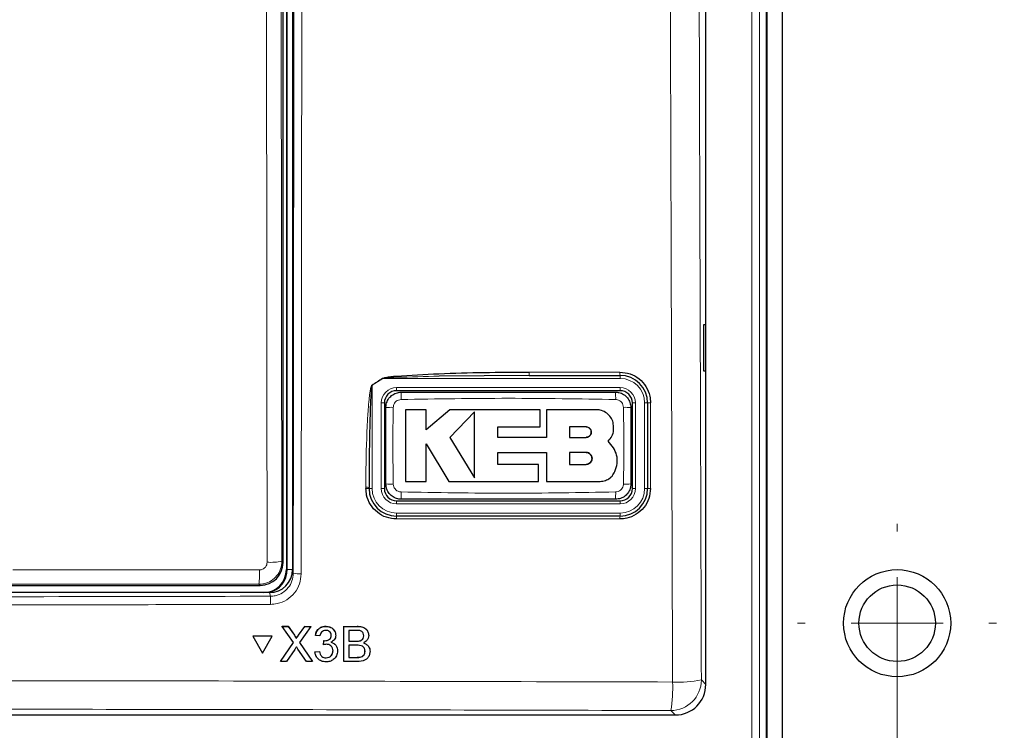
# Model space of a CAD drawing. Header units: millimetres. Extents: x 5 to 418, y 2 to 292.
# Tile 9 of 38: x 144 to 176, y 116 to 139. Entities that reach past the tile are written whole.
import ezdxf

# ---------------------------------------------------------------- set-up
doc = ezdxf.new("R2010")
doc.units = ezdxf.units.MM
doc.layers.add('SLD-0', color=7, linetype='Continuous')
doc.styles.add('SLDTEXTSTYLE0', font='TXT', dxfattribs={"width": 0.605})
doc.dimstyles.new('SLDDIMSTYLE0', dxfattribs={"dimtxt": 3.5, "dimasz": 3.5, "dimexe": 0, "dimexo": 0.0625, "dimgap": 0.875, "dimtad": 1, "dimlfac": 2, "dimrnd": 1e-09, "dimzin": 12, "dimdsep": 46, "dimtxsty": 'SLDTEXTSTYLE0', "dimsah": 1, "dimcen": 0.09, "dimadec": 0, "dimazin": 3, "dimtfac": 1, "dimtofl": 0, "dimtmove": 0, "dimatfit": 3, "dimfxl": 1, "dimfrac": 2, "dimtolj": 1, "dimtzin": 12, "dimarcsym": 0})

# ---------------------------------------------------------------- blocks, each defined once
blk = doc.blocks.new('_D')
at = {"color": 7, "linetype": 'Continuous', "lineweight": 0}
for p, q in [((100.328, 119.002), (100.328, 70.18)), ((172.828, 119.002), (172.828, 70.18)), ((100.328, 71.18), (172.828, 71.18))]:
    blk.add_line(p, q, dxfattribs=at)
at = {"color": 7, "linetype": 'Continuous', "lineweight": 18}
for points in [[(100.328, 71.18), (103.828, 70.72), (103.828, 71.64)], [(172.828, 71.18), (169.328, 71.64), (169.328, 70.72)]]:
    blk.add_solid(points, dxfattribs=at)
at = {"color": 7, "linetype": 'Continuous', "lineweight": 18, "insert": (132.568, 75.692), "char_height": 3.5, "attachment_point": 1, "style": 'SLDTEXTSTYLE0'}
blk.add_mtext('145', dxfattribs=at)
blk = doc.blocks.new('_D_9')
at = {"layer": 'SLD-0', "color": 7}
for p, q in [((168.078, 236.502), (229.578, 236.502)), ((228.578, 91.502), (228.578, 236.502)), ((168.078, 91.502), (229.578, 91.502))]:
    blk.add_line(p, q, dxfattribs=at)
for points in [[(228.578, 236.502), (228.118, 233.002), (229.038, 233.002)], [(228.578, 91.502), (229.038, 95.002), (228.118, 95.002)]]:
    blk.add_solid(points, dxfattribs=at)
at = {"layer": 'SLD-0', "color": 7, "insert": (224.066, 159.991), "char_height": 3.5, "attachment_point": 1, "rotation": 90, "style": 'SLDTEXTSTYLE0'}
blk.add_mtext('290', dxfattribs=at)
blk = doc.blocks.new('SW_CENTERMARKSYMBOL_2')
at = {"color": 0, "linetype": 'Continuous', "lineweight": 18}
for p, q in [((0, 3), (0, 3.25)), ((0, 0), (0, 1.5)), ((-3, 0), (-3.25, 0)), ((0, 0), (-1.5, 0)), ((0, 0), (0, -1.5)), ((0, 0), (1.5, 0)), ((3, 0), (3.25, 0)), ((0, -3), (0, -3.25))]:
    blk.add_line(p, q, dxfattribs=at)

msp = doc.modelspace()

# ---------------------------------------------------------------- linework, layer by layer
at = {"color": 7, "linetype": 'Continuous', "lineweight": 25}
for p, q in [((169.078, 92.5018), (169.078, 235.5018)), ((168.5649, 115.0135), (168.5649, 222.5018)), ((168.578, 115.0018), (168.578, 222.5018)), ((166.578, 117.0004), (166.578, 184.8192)), ((153.078, 177.2519), (153.078, 120.7535)), ((152.7692, 120.9856), (152.7692, 176.968)), ((152.878, 177.2018), (152.878, 120.7518)), ((166.5754, 128.7518), (166.4994, 128.7532)), ((166.4994, 128.7532), (166.4994, 127.2504)), ((166.5754, 127.2517), (166.5754, 128.7518)), ((160.8082, 127.1018), (157.8642, 127.0765)), ((160.8082, 127.1018), (163.778, 127.1018)), ((166.4994, 127.2504), (166.5754, 127.2517)), ((163.778, 126.6018), (156.478, 126.6018)), ((156.078, 126.2018), (156.078, 123.4018)), ((164.178, 123.4018), (164.178, 126.2018)), ((164.678, 126.2018), (164.678, 123.4018)), ((157.4445, 125.9788), (156.7682, 125.9788)), ((157.4445, 125.323), (157.4445, 125.9788)), ((158.2141, 125.9788), (157.4445, 125.323)), ((161.1653, 125.9788), (158.2141, 125.9788)), ((159.0208, 125.9057), (158.2141, 125.0758)), ((161.1653, 125.4234), (161.1653, 125.9788)), ((161.3791, 125.9788), (161.3791, 125.0687)), ((163.0057, 125.9788), (161.3791, 125.9788)), ((159.7864, 125.4234), (161.1653, 125.4234)), ((159.7864, 125.0687), (159.7864, 125.4234)), ((162.6644, 125.419), (162.129, 125.419)), ((162.129, 125.419), (162.129, 125.0758)), ((157.4441, 124.8613), (158.1886, 123.6377)), ((157.4441, 123.6377), (157.4441, 124.8613)), ((158.2141, 125.0758), (159.0208, 123.7501)), ((161.3791, 125.0687), (159.7864, 125.0687)), ((162.129, 125.0758), (162.6644, 125.0758)), ((163.5674, 124.7342), (163.3924, 124.951)), ((159.7868, 124.5845), (161.3791, 124.5845)), ((159.7868, 124.1925), (159.7868, 124.5845)), ((161.3791, 124.5845), (161.3791, 123.6377)), ((162.129, 124.5845), (162.129, 124.1925)), ((162.6644, 124.5845), (162.129, 124.5845)), ((161.1101, 124.1925), (159.7868, 124.1925)), ((161.1101, 123.6377), (161.1101, 124.1925)), ((162.129, 124.1925), (162.6644, 124.1925)), ((156.7682, 123.6377), (157.4441, 123.6377)), ((158.1886, 123.6377), (161.1101, 123.6377)), ((161.3791, 123.6377), (163.1248, 123.6377)), ((155.578, 123.4018), (155.578, 123.4363)), ((156.478, 123.0018), (163.778, 123.0018)), ((163.778, 122.5018), (156.478, 122.5018)), ((152.3291, 120.0018), (120.827, 120.0018)), ((143.3053, 120.2357), (152.0193, 120.2357)), ((152.7441, 118.8992), (152.7423, 118.9026)), ((152.7423, 118.9026), (152.9375, 118.9026)), ((153.1086, 118.3692), (152.7441, 118.8992)), ((152.7441, 118.8992), (152.9393, 118.8992)), ((152.9393, 118.8992), (152.9375, 118.9026)), ((152.9375, 118.9026), (153.1374, 118.612)), ((152.9393, 118.8992), (153.1391, 118.6087)), ((153.2738, 118.6085), (153.4743, 118.8992)), ((153.6723, 118.8992), (153.3053, 118.3674)), ((153.4743, 118.8992), (153.4726, 118.9025)), ((153.4743, 118.8992), (153.6723, 118.8992)), ((153.6723, 118.8992), (153.6706, 118.9025)), ((154.1636, 118.8992), (154.1619, 118.9024)), ((154.4564, 118.7398), (154.4545, 118.7434)), ((154.753, 117.7518), (154.7558, 118.8992)), ((154.7558, 118.8992), (154.754, 118.9025)), ((154.7558, 118.8992), (155.1861, 118.8992)), ((154.9175, 118.7668), (154.9167, 118.4138)), ((155.1365, 118.7668), (154.9175, 118.7668)), ((155.5312, 118.7368), (155.5292, 118.7405)), ((152.4109, 118.5783), (151.7763, 118.5783)), ((151.778, 118.575), (151.7763, 118.5783)), ((151.778, 118.575), (152.0941, 118.0262)), ((152.4127, 118.575), (151.778, 118.575)), ((152.0941, 118.0262), (152.4127, 118.575)), ((152.4127, 118.575), (152.4109, 118.5783)), ((152.6824, 117.7518), (153.1086, 118.3692)), ((153.1863, 118.534), (153.1844, 118.5377)), ((153.3053, 118.3674), (153.7286, 117.7518)), ((153.8268, 118.605), (153.8251, 118.6082)), ((153.9741, 118.5903), (153.8268, 118.605)), ((154.0899, 118.2961), (154.1054, 118.4285)), ((154.1054, 118.4285), (154.1037, 118.4317)), ((154.1266, 118.4269), (154.1249, 118.4301)), ((154.3425, 118.6027), (154.3408, 118.6059)), ((154.9167, 118.4138), (155.1536, 118.4138)), ((155.2918, 118.4273), (155.29, 118.4306)), ((155.4033, 118.5876), (155.4016, 118.5908)), ((153.153, 118.1467), (152.8802, 117.7518)), ((153.5331, 117.7518), (153.2543, 118.1573)), ((153.8108, 118.0607), (153.8091, 118.0639)), ((153.8108, 118.0607), (153.9582, 118.0754)), ((153.9582, 118.0754), (153.9565, 118.0786)), ((154.0899, 118.2961), (154.0882, 118.2993)), ((154.4002, 118.0982), (154.3985, 118.1014)), ((154.513, 118.2478), (154.511, 118.2514)), ((154.9164, 118.2814), (154.9154, 117.8842)), ((155.1696, 118.2814), (154.9164, 118.2814)), ((155.4463, 118.0828), (155.4446, 118.0861)), ((155.5774, 118.2136), (155.5754, 118.2174)), ((152.6824, 117.7518), (152.6806, 117.7551)), ((152.8802, 117.7518), (152.6824, 117.7518)), ((153.7286, 117.7518), (153.5331, 117.7518)), ((153.7286, 117.7518), (153.7268, 117.755)), ((153.8497, 117.9217), (153.8516, 117.9181)), ((154.1732, 117.8695), (154.1715, 117.8727)), ((154.753, 117.7518), (154.7513, 117.755)), ((155.1845, 117.7518), (154.753, 117.7518)), ((154.9154, 117.8842), (155.1873, 117.8842)), ((155.2856, 117.8897), (155.2839, 117.893)), ((107.5767, 116.0018), (165.5794, 116.0018))]:
    msp.add_line(p, q, dxfattribs=at)
at = {"color": 7, "linetype": 'Continuous', "lineweight": 18}
for p, q in [((168.0788, 115.25), (168.0788, 222.5018)), ((168.3284, 222.5018), (168.3284, 115.25)), ((152.8999, 120.7518), (152.8999, 177.2018)), ((152.7059, 142.708), (152.7296, 121.0251)), ((160.8033, 127.2078), (163.7725, 127.2078)), ((163.778, 127.0018), (163.778, 127.1018)), ((155.678, 126.7808), (155.6742, 126.7868)), ((156.0225, 127.0018), (155.678, 126.7808)), ((155.678, 126.7808), (155.678, 123.4018)), ((156.0185, 127.0079), (156.0225, 127.0018)), ((163.778, 127.0018), (156.0225, 127.0018)), ((156.478, 126.7018), (163.778, 126.7018)), ((156.478, 126.7018), (156.478, 126.6018)), ((163.778, 126.7018), (163.778, 126.6018)), ((155.978, 123.4018), (155.978, 126.2018)), ((155.978, 126.2018), (156.078, 126.2018)), ((164.178, 126.2018), (164.278, 126.2018)), ((164.278, 126.2018), (164.278, 123.4018)), ((164.578, 123.4018), (164.578, 126.2018)), ((164.578, 126.2018), (164.678, 126.2018)), ((155.4742, 123.4081), (155.4742, 123.4426)), ((155.678, 123.4018), (155.578, 123.4018)), ((155.978, 123.4018), (156.078, 123.4018)), ((164.178, 123.4018), (164.278, 123.4018)), ((164.578, 123.4018), (164.678, 123.4018)), ((156.478, 123.0018), (156.478, 122.9018)), ((163.778, 122.9018), (156.478, 122.9018)), ((163.778, 123.0018), (163.778, 122.9018)), ((156.478, 122.6018), (163.778, 122.6018)), ((156.478, 122.6018), (156.478, 122.5018)), ((163.778, 122.6018), (163.778, 122.5018)), ((163.7725, 122.4082), (156.474, 122.4082)), ((152.7296, 121.0251), (152.7692, 120.9856)), ((152.8999, 120.7518), (152.878, 120.7518)), ((152.8999, 120.7518), (153.078, 120.7518)), ((153.078, 120.7535), (153.1021, 120.6331)), ((152.0193, 120.2357), (151.9798, 120.2751)), ((152.3528, 119.8827), (152.3291, 120.0018)), ((155.1861, 118.8992), (155.1843, 118.9025)), ((153.1391, 118.6087), (153.1374, 118.612)), ((153.2738, 118.6085), (153.2721, 118.6117)), ((155.1536, 118.4138), (155.1518, 118.417)), ((155.1873, 117.8842), (155.1856, 117.8874)), ((166.4324, 117.1461), (166.578, 117.0004)), ((165.5794, 116.0018), (165.4337, 116.1474))]:
    msp.add_line(p, q, dxfattribs=at)
at = {"color": 7, "linetype": 'Continuous', "lineweight": 18, "flags": 128}
msp.add_lwpolyline([(152.2473, 120.994), (152.2463, 121.9921), (152.2419, 125.9843), (152.2236, 142.6768)], dxfattribs=at)
at = {"color": 7, "linetype": 'Continuous', "lineweight": 25}
for radius in [1.75, 1.25]:
    msp.add_circle((172.828, 119.0018), radius, dxfattribs=at)
at = {"color": 7, "linetype": 'Continuous', "lineweight": 18}
for centre, radius, start, end in [((161.3571, 127.1803), 0.5545, 177.15423, 188.14169), ((164.2667, 127.1803), 0.4949, 176.81302, 189.1309), ((163.778, 126.2018), 0.8, 0, 90), ((156.478, 126.2018), 0.5, 90, 180), ((159.6519, 126.3701), 3.0293, 176.56216, 181.10549), ((160.6056, 126.3701), 3.0279, 358.89403, 3.43939), ((163.778, 126.2018), 0.5, 0, 90), ((164.7497, 125.8267), 0.3818, 86.60847, 100.82355), ((156.3098, 123.1597), 2.8978, 88.84251, 93.59694), ((163.9462, 123.1595), 2.898, 86.40337, 91.15738), ((156.3098, 126.4428), 2.8967, 266.40183, 271.15784), ((163.9462, 126.4424), 2.8964, 268.842, 273.5986), ((155.5007, 123.0211), 0.4223, 79.45271, 93.60081), ((155.5007, 122.9868), 0.4222, 79.44904, 93.60204), ((156.478, 123.4018), 0.8, 180, 270), ((156.478, 123.4018), 0.5, 180, 270), ((159.6472, 123.2334), 3.0246, 178.89291, 183.443), ((160.607, 123.2334), 3.0264, 356.55901, 1.10646), ((163.778, 123.4018), 0.8, 270, 0), ((163.778, 123.4018), 0.5, 270, 0), ((164.7497, 123.0375), 0.3712, 86.51262, 101.13723), ((157.0435, 122.4305), 0.5699, 172.81916, 182.25153), ((164.1911, 122.4305), 0.4192, 170.21, 183.05606), ((152.3594, 123.0085), 2.0176, 266.81619, 280.57211), ((148.5604, 120.6368), 3.4385, 353.962, 1.78482), ((153.2973, 121.6775), 1.0624, 259.41118, 273.41218), ((149.7958, 119.6729), 2.5656, 358.75889, 4.69162), ((165.4305, 117.1493), 1.0018, 270.1836, 359.8164), ((161.0762, 116.8892), 4.4202, 350.34001, 2.46103), ((165.6852, 120.9957), 3.9214, 267.18174, 280.98479)]:
    msp.add_arc(centre, radius, start, end, dxfattribs=at)
at = {"color": 7, "linetype": 'Continuous', "lineweight": 25}
for centre, radius, start, end in [((163.778, 126.2018), 0.9, 0, 90), ((156.478, 126.2018), 0.4, 90, 180), ((163.778, 126.2018), 0.4, 0, 90), ((156.478, 123.4018), 0.9, 180, 270), ((156.478, 123.4018), 0.4, 180, 270), ((163.778, 123.4018), 0.9, 270, 0), ((163.778, 123.4018), 0.4, 270, 0), ((152.128, 120.7518), 0.75, 270, 0), ((152.128, 120.7518), 0.7719, 283.67927, 0)]:
    msp.add_arc(centre, radius, start, end, dxfattribs=at)
for centre, major_axis, ratio, start_param, end_param in [((152.0192, 120.9856), (0.5303, 0.5303), 0.9998985, 3.9271431, 5.4976349), ((152.3279, 120.7547), (0.1473, -0.7384), 0.9960441, 6.0870179, 7.6562931), ((165.5767, 117.0032), (0.709, -0.709), 0.9972647, 5.4991567, 7.0672139)]:
    msp.add_ellipse(centre, major_axis=major_axis, ratio=ratio, start_param=start_param, end_param=end_param, dxfattribs=at)
at = {"color": 7, "linetype": 'Continuous', "lineweight": 18}
msp.add_ellipse((136.578, 112.5813), major_axis=(441.0491, 0), ratio=0.0174551, start_param=1.5358685, end_param=1.5544927, dxfattribs=at)
for points, knots in [([(165.4923, 117.079), (165.49, 117.7441), (165.4783, 121.07), (165.4316, 135.0423), (165.3772, 154.9988), (165.3488, 172.3049), (165.3378, 178.9489)], [0, 0, 0, 0, 0.0322876, 0.1614382, 0.6780666, 1, 1, 1, 1]), ([(166.2784, 178.9763), (166.296, 168.6659), (166.3311, 148.0412), (166.3986, 127.4458), (166.4324, 117.1461)], [0, 0, 0, 0, 0.4998997, 1, 1, 1, 1]), ([(153.1021, 120.6331), (153.112, 130.0737), (153.1319, 148.9579), (153.1428, 167.8663), (153.1482, 177.3221)], [0, 0, 0, 0, 0.4999168, 1, 1, 1, 1]), ([(153.4067, 177.315), (153.4066, 177.1484), (153.4062, 176.3154), (153.4044, 172.8169), (153.3964, 158.8238), (153.3824, 140.7524), (153.3657, 125.3613), (153.3605, 120.6169)], [0, 0, 0, 0, 0.0088087, 0.0440433, 0.1849823, 0.7487663, 1, 1, 1, 1]), ([(157.8642, 127.0765), (157.3998, 127.0639), (156.8195, 127.0481), (156.2037, 127.0302), (156.0558, 127.007), (156.0225, 127.0018)], [0, 0, 0, 0, 0.7565323, 0.9451316, 1, 1, 1, 1]), ([(155.4742, 123.4426), (155.4746, 123.5757), (155.4763, 124.2411), (155.4956, 125.0891), (155.5417, 125.9138), (155.5714, 126.2733), (155.5967, 126.4902), (155.617, 126.6203), (155.6364, 126.7063), (155.6508, 126.7576), (155.6684, 126.7826), (155.6731, 126.786), (155.6742, 126.7868)], [0, 0, 0, 0, 0.11879583, 0.59404956, 0.75694848, 0.85605291, 0.91592619, 0.95186548, 0.97330434, 0.99483899, 0.99877294, 1, 1, 1, 1]), ([(155.6742, 126.7868), (155.7304, 126.8227), (155.8454, 126.8959), (155.96, 126.97), (156.0185, 127.0079)], [0, 0, 0, 0, 0.4887733, 1, 1, 1, 1]), ([(156.6231, 126.3117), (156.5949, 126.3084), (156.5382, 126.3018), (156.4627, 126.2575), (156.4052, 126.1933), (156.3738, 126.1224), (156.3699, 126.0755), (156.3684, 126.0569)], [0, 0, 0, 0, 0.2133959, 0.4285917, 0.6443188, 0.859268, 1, 1, 1, 1]), ([(163.6329, 126.3117), (162.4649, 126.3319), (160.1283, 126.3722), (157.7917, 126.3319), (156.6231, 126.3117)], [0, 0, 0, 0, 0.4998954, 1, 1, 1, 1]), ([(163.8877, 126.0569), (163.8844, 126.0852), (163.8778, 126.142), (163.8334, 126.2175), (163.7691, 126.275), (163.6983, 126.3062), (163.6515, 126.3101), (163.6329, 126.3117)], [0, 0, 0, 0, 0.2138446, 0.42919931, 0.64491342, 0.85964263, 1, 1, 1, 1]), ([(164.7723, 126.2079), (164.7723, 126.1414), (164.7723, 125.8087), (164.7723, 124.8754), (164.7723, 124.0087), (164.7723, 123.4081)], [0, 0, 0, 0, 0.0712947, 0.3564733, 1, 1, 1, 1]), ([(156.3684, 126.0569), (156.3628, 125.7307), (156.3484, 124.894), (156.3608, 124.0572), (156.3684, 123.5467)], [0, 0, 0, 0, 0.3898707, 1, 1, 1, 1]), ([(163.8877, 123.5467), (163.8933, 123.8729), (163.9076, 124.7096), (163.8953, 125.5464), (163.8877, 126.0569)], [0, 0, 0, 0, 0.3898724, 1, 1, 1, 1]), ([(156.3684, 123.5467), (156.3716, 123.5184), (156.3782, 123.4616), (156.4227, 123.3861), (156.487, 123.3286), (156.5577, 123.2974), (156.6046, 123.2934), (156.6231, 123.2919)], [0, 0, 0, 0, 0.2138472, 0.4292026, 0.6449166, 0.8596444, 1, 1, 1, 1]), ([(163.6329, 123.2919), (163.6612, 123.2952), (163.7179, 123.3018), (163.7933, 123.3461), (163.8509, 123.4103), (163.8822, 123.4811), (163.8862, 123.5281), (163.8877, 123.5467)], [0, 0, 0, 0, 0.2133947, 0.4285895, 0.6443155, 0.8592654, 1, 1, 1, 1]), ([(156.6231, 123.2919), (157.7912, 123.2717), (160.1278, 123.2313), (162.4644, 123.2717), (163.6329, 123.2919)], [0, 0, 0, 0, 0.4998954, 1, 1, 1, 1]), ([(152.7296, 121.0251), (152.7213, 120.9409), (152.7048, 120.7722), (152.5756, 120.5475), (152.3857, 120.3781), (152.175, 120.2881), (152.0355, 120.2788), (151.9798, 120.2751)], [0, 0, 0, 0, 0.214575, 0.4294572, 0.6438367, 0.8576313, 1, 1, 1, 1]), ([(151.9972, 120.7439), (152.0158, 120.7451), (152.0624, 120.7482), (152.1327, 120.7782), (152.1961, 120.8347), (152.2392, 120.9097), (152.2446, 120.9659), (152.2473, 120.994)], [0, 0, 0, 0, 0.1424488, 0.3561852, 0.5704207, 0.7852495, 1, 1, 1, 1]), ([(143.9421, 120.7475), (144.2201, 120.7475), (145.8313, 120.747), (148.5166, 120.7459), (150.9232, 120.7445), (151.9972, 120.7439)], [0, 0, 0, 0, 0.1035199, 0.5999338, 1, 1, 1, 1]), ([(152.3528, 119.8827), (152.4076, 119.8865), (152.5464, 119.896), (152.7569, 119.9858), (152.9474, 120.1556), (153.0769, 120.3804), (153.0937, 120.5489), (153.1021, 120.6331)], [0, 0, 0, 0, 0.1400742, 0.35505, 0.5700538, 0.7850316, 1, 1, 1, 1]), ([(153.3605, 120.6169), (153.3493, 120.5046), (153.3269, 120.2801), (153.1541, 119.9806), (152.8999, 119.7545), (152.6191, 119.6348), (152.4339, 119.6223), (152.3608, 119.6173)], [0, 0, 0, 0, 0.2149317, 0.4298773, 0.6448764, 0.8598859, 1, 1, 1, 1]), ([(120.8033, 119.8827), (126.0588, 119.8717), (136.5753, 119.8497), (147.0919, 119.8717), (152.3528, 119.8827)], [0, 0, 0, 0, 0.4997441, 1, 1, 1, 1]), ([(152.3608, 119.6173), (152.1942, 119.6168), (151.3613, 119.6145), (147.8627, 119.6057), (141.0185, 119.5947), (131.3272, 119.5936), (124.3059, 119.6094), (120.7953, 119.6173)], [0, 0, 0, 0, 0.0158376, 0.0791881, 0.332598, 0.666299, 1, 1, 1, 1]), ([(107.6637, 117.079), (108.3293, 117.081), (111.6571, 117.091), (120.3186, 117.1121), (133.6578, 117.1274), (149.6148, 117.1203), (160.2189, 117.0927), (165.4923, 117.079)], [0, 0, 0, 0, 0.03456624, 0.17283554, 0.44954959, 0.72626364, 1, 1, 1, 1]), ([(165.4337, 116.1474), (160.6381, 116.1602), (151.0426, 116.1856), (136.6158, 116.1952), (122.168, 116.1857), (112.539, 116.1602), (107.7223, 116.1474)], [0, 0, 0, 0, 0.2494553, 0.4991275, 0.7494542, 1, 1, 1, 1])]:
    msp.add_open_spline(points, degree=3, knots=knots, dxfattribs=at)
at = {"color": 7, "linetype": 'Continuous', "lineweight": 25}
for points, knots in [([(156.0185, 127.0079), (156.0518, 127.0183), (156.1964, 127.0637), (156.8171, 127.1011), (158.3723, 127.1978), (159.8208, 127.2038), (160.8033, 127.2078)], [0, 0, 0, 0, 0.0217458, 0.0946594, 0.3858775, 1, 1, 1, 1]), ([(163.7725, 127.2078), (163.8851, 127.1967), (164.1103, 127.1745), (164.4101, 127.0017), (164.6364, 126.7473), (164.7555, 126.4661), (164.7676, 126.2807), (164.7723, 126.2079)], [0, 0, 0, 0, 0.2148595, 0.4297052, 0.6450146, 0.8605847, 1, 1, 1, 1]), ([(155.678, 126.7808), (155.6775, 126.7799), (155.6748, 126.776), (155.666, 126.7494), (155.6591, 126.6996), (155.6494, 126.6137), (155.6393, 126.4838), (155.6266, 126.2668), (155.6118, 125.9074), (155.5887, 125.0824), (155.5791, 124.2347), (155.5782, 123.5694), (155.578, 123.4363)], [0, 0, 0, 0, 0.0008969, 0.0042175, 0.0248093, 0.0459394, 0.0816594, 0.1414388, 0.24064, 0.4039323, 0.8807844, 1, 1, 1, 1]), ([(156.128, 126.0518), (156.1305, 126.0887), (156.1366, 126.1817), (156.1966, 126.3223), (156.3097, 126.4491), (156.4595, 126.5352), (156.5718, 126.5463), (156.628, 126.5518)], [0, 0, 0, 0, 0.1414739, 0.3561182, 0.5707589, 0.785386, 1, 1, 1, 1]), ([(156.628, 126.5518), (157.7949, 126.5518), (160.1283, 126.5518), (162.4616, 126.5518), (163.628, 126.5518)], [0, 0, 0, 0, 0.5001048, 1, 1, 1, 1]), ([(163.628, 126.5518), (163.6649, 126.5494), (163.7579, 126.5432), (163.8985, 126.4833), (164.0253, 126.3702), (164.1115, 126.2204), (164.1225, 126.108), (164.128, 126.0518)], [0, 0, 0, 0, 0.14142387, 0.35606939, 0.57072032, 0.78536777, 1, 1, 1, 1]), ([(156.128, 123.5518), (156.128, 124.0602), (156.128, 124.8936), (156.128, 125.7269), (156.128, 126.0518)], [0, 0, 0, 0, 0.6100731, 1, 1, 1, 1]), ([(156.7682, 125.9788), (156.7682, 125.6711), (156.7682, 124.8909), (156.7682, 124.1104), (156.7682, 123.6377)], [0, 0, 0, 0, 0.3944639, 1, 1, 1, 1]), ([(159.0208, 123.7501), (159.0208, 124.0566), (159.0208, 124.7741), (159.0208, 125.4936), (159.0208, 125.9057)], [0, 0, 0, 0, 0.4272676, 1, 1, 1, 1]), ([(163.5674, 125.4171), (163.5612, 125.4802), (163.5488, 125.6064), (163.4521, 125.7747), (163.3097, 125.9017), (163.1517, 125.9692), (163.0473, 125.9761), (163.0057, 125.9788)], [0, 0, 0, 0, 0.2145095, 0.4290165, 0.6435823, 0.8581821, 1, 1, 1, 1]), ([(164.128, 126.0518), (164.128, 125.5434), (164.128, 124.71), (164.128, 123.8767), (164.128, 123.5518)], [0, 0, 0, 0, 0.610073, 1, 1, 1, 1]), ([(162.6644, 125.0758), (162.6838, 125.0777), (162.7225, 125.0816), (162.7739, 125.1113), (162.813, 125.1551), (162.8352, 125.2098), (162.838, 125.2685), (162.8212, 125.3248), (162.7868, 125.3723), (162.7387, 125.4056), (162.6952, 125.418), (162.6703, 125.4188), (162.6644, 125.419)], [0, 0, 0, 0, 0.107912, 0.2158215, 0.3237606, 0.431549, 0.5390752, 0.6463231, 0.7533518, 0.8602722, 0.9672328, 1, 1, 1, 1]), ([(162.6644, 125.419), (162.6837, 125.4171), (162.7222, 125.4133), (162.7735, 125.3838), (162.8125, 125.3403), (162.8349, 125.2861), (162.8381, 125.2277), (162.8219, 125.1714), (162.7878, 125.1235), (162.7399, 125.0897), (162.696, 125.0769), (162.6706, 125.076), (162.6644, 125.0758)], [0, 0, 0, 0, 0.1072013, 0.2144115, 0.3214264, 0.4283404, 0.5353131, 0.6424692, 0.7498884, 0.8575849, 0.9654849, 1, 1, 1, 1]), ([(163.3924, 124.951), (163.4352, 125.0029), (163.5209, 125.1067), (163.5693, 125.2765), (163.5679, 125.3803), (163.5674, 125.4171)], [0, 0, 0, 0, 0.3920945, 0.7842199, 1, 1, 1, 1]), ([(162.6644, 124.1925), (162.6864, 124.1946), (162.7304, 124.1989), (162.7891, 124.2327), (162.8337, 124.2823), (162.8592, 124.3443), (162.8629, 124.4111), (162.8443, 124.4754), (162.8054, 124.5301), (162.7506, 124.5686), (162.7005, 124.5833), (162.6714, 124.5843), (162.6644, 124.5845)], [0, 0, 0, 0, 0.1072306, 0.2144698, 0.3215203, 0.4284677, 0.5354559, 0.6425997, 0.7499807, 0.8576276, 0.9654903, 1, 1, 1, 1]), ([(162.6644, 124.5845), (162.6865, 124.5823), (162.7308, 124.578), (162.7896, 124.544), (162.8342, 124.4939), (162.8595, 124.4315), (162.8627, 124.3644), (162.8436, 124.3001), (162.8042, 124.2458), (162.7493, 124.2078), (162.6997, 124.1936), (162.6711, 124.1927), (162.6644, 124.1925)], [0, 0, 0, 0, 0.107918, 0.2158349, 0.3237485, 0.4314887, 0.5389701, 0.6461953, 0.75323, 0.8601792, 0.9671761, 1, 1, 1, 1]), ([(163.6065, 123.9611), (163.6375, 124.0476), (163.6993, 124.2204), (163.6821, 124.4975), (163.6048, 124.6571), (163.5674, 124.7342)], [0, 0, 0, 0, 0.3406013, 0.6812116, 1, 1, 1, 1]), ([(163.1248, 123.6377), (163.1833, 123.6435), (163.3003, 123.6549), (163.4555, 123.7447), (163.5564, 123.8545), (163.5939, 123.9342), (163.6065, 123.9611)], [0, 0, 0, 0, 0.284973, 0.5699439, 0.8549594, 1, 1, 1, 1]), ([(156.628, 123.0518), (156.5911, 123.0542), (156.4982, 123.0603), (156.3576, 123.1203), (156.2308, 123.2334), (156.1446, 123.3832), (156.1336, 123.4956), (156.128, 123.5518)], [0, 0, 0, 0, 0.141424, 0.3560694, 0.5707203, 0.7853678, 1, 1, 1, 1]), ([(164.128, 123.5518), (164.1256, 123.5149), (164.1195, 123.4219), (164.0595, 123.2813), (163.9464, 123.1545), (163.7966, 123.0684), (163.6842, 123.0573), (163.628, 123.0518)], [0, 0, 0, 0, 0.14147436, 0.35611851, 0.57075907, 0.78538612, 1, 1, 1, 1]), ([(156.474, 122.4082), (156.3615, 122.4192), (156.1366, 122.4414), (155.837, 122.6139), (155.6108, 122.8679), (155.4912, 123.149), (155.479, 123.3348), (155.4742, 123.4081)], [0, 0, 0, 0, 0.2145899, 0.429169, 0.6441593, 0.8595151, 1, 1, 1, 1]), ([(164.7723, 123.4081), (164.7613, 123.2959), (164.7393, 123.0715), (164.5674, 122.772), (164.3144, 122.546), (164.0333, 122.4255), (163.8472, 122.4131), (163.7725, 122.4082)], [0, 0, 0, 0, 0.2145203, 0.4290546, 0.6431246, 0.8569356, 1, 1, 1, 1]), ([(163.628, 123.0518), (162.4611, 123.0518), (160.1278, 123.0518), (157.7945, 123.0518), (156.628, 123.0518)], [0, 0, 0, 0, 0.5001049, 1, 1, 1, 1]), ([(153.825, 118.6083), (153.8365, 118.653), (153.8593, 118.742), (153.9462, 118.8414), (154.0536, 118.8952), (154.1258, 118.9001), (154.1619, 118.9026)], [0, 0, 0, 0, 0.2802532, 0.5595228, 0.7795924, 1, 1, 1, 1]), ([(153.8268, 118.605), (153.8382, 118.6496), (153.8611, 118.7387), (153.9479, 118.8381), (154.0554, 118.8918), (154.1275, 118.8968), (154.1636, 118.8992)], [0, 0, 0, 0, 0.2802532, 0.5595228, 0.7795924, 1, 1, 1, 1]), ([(154.1679, 118.7668), (154.1408, 118.7644), (154.0867, 118.7595), (154.0229, 118.7133), (153.9877, 118.6525), (153.9787, 118.611), (153.9741, 118.5903)], [0, 0, 0, 0, 0.2800014, 0.5591308, 0.7793201, 1, 1, 1, 1]), ([(154.1619, 118.9026), (154.207, 118.8978), (154.2973, 118.8882), (154.404, 118.8258), (154.4386, 118.7637), (154.451, 118.7414)], [0, 0, 0, 0, 0.39101085, 0.78130567, 1, 1, 1, 1]), ([(154.1636, 118.8992), (154.2092, 118.8947), (154.3003, 118.8855), (154.4109, 118.8148), (154.4775, 118.7148), (154.4858, 118.6433), (154.4899, 118.6076)], [0, 0, 0, 0, 0.2801842, 0.5598553, 0.7799999, 1, 1, 1, 1]), ([(154.3425, 118.6027), (154.3397, 118.6279), (154.3341, 118.6784), (154.2857, 118.7332), (154.2273, 118.7627), (154.1877, 118.7655), (154.1679, 118.7668)], [0, 0, 0, 0, 0.27946, 0.5589523, 0.7792553, 1, 1, 1, 1]), ([(154.3407, 118.606), (154.3405, 118.6328), (154.3403, 118.6613), (154.323, 118.6814), (154.322, 118.6826)], [0, 0, 0, 0, 0.9394832, 1, 1, 1, 1]), ([(155.4033, 118.5876), (155.4, 118.6187), (155.3949, 118.6656), (155.3598, 118.7182), (155.282, 118.7724), (155.2011, 118.7693), (155.1365, 118.7668)], [0, 0, 0, 0, 0.24951231, 0.37501866, 0.50024435, 1, 1, 1, 1]), ([(155.1843, 118.9026), (155.2349, 118.9007), (155.3357, 118.897), (155.4669, 118.8396), (155.5097, 118.7671), (155.5265, 118.7386)], [0, 0, 0, 0, 0.3793731, 0.7557691, 1, 1, 1, 1]), ([(155.1861, 118.8992), (155.2371, 118.8976), (155.3387, 118.8942), (155.4713, 118.8311), (155.5499, 118.7211), (155.5603, 118.6415), (155.5654, 118.6018)], [0, 0, 0, 0, 0.2811161, 0.5600262, 0.7801115, 1, 1, 1, 1]), ([(153.1374, 118.612), (153.1507, 118.5927), (153.1673, 118.5686), (153.1813, 118.5428), (153.1841, 118.5376)], [0, 0, 0, 0, 0.800203, 1, 1, 1, 1]), ([(153.1391, 118.6087), (153.152, 118.5892), (153.1699, 118.562), (153.192, 118.5261), (153.1963, 118.5082), (153.1985, 118.4993)], [0, 0, 0, 0, 0.5612769, 0.7817626, 1, 1, 1, 1]), ([(153.1967, 118.5026), (153.2108, 118.523), (153.2359, 118.5594), (153.261, 118.5958), (153.272, 118.6118)], [0, 0, 0, 0, 0.5599999, 1, 1, 1, 1]), ([(153.1985, 118.4993), (153.2126, 118.5197), (153.2376, 118.5561), (153.2628, 118.5925), (153.2738, 118.6085)], [0, 0, 0, 0, 0.5599999, 1, 1, 1, 1]), ([(154.1036, 118.4318), (154.1076, 118.4314), (154.1146, 118.4306), (154.1217, 118.4303), (154.1248, 118.4302)], [0, 0, 0, 0, 0.5600031, 1, 1, 1, 1]), ([(154.1054, 118.4285), (154.1094, 118.4281), (154.1164, 118.4273), (154.1235, 118.427), (154.1266, 118.4269)], [0, 0, 0, 0, 0.5600031, 1, 1, 1, 1]), ([(154.1266, 118.4269), (154.1557, 118.4295), (154.214, 118.4347), (154.2892, 118.4713), (154.337, 118.5334), (154.3407, 118.5796), (154.3425, 118.6027)], [0, 0, 0, 0, 0.2806803, 0.5609514, 0.7800568, 1, 1, 1, 1]), ([(154.3308, 118.3833), (154.3648, 118.3717), (154.4328, 118.3485), (154.493, 118.2926), (154.5077, 118.255), (154.5094, 118.2509)], [0, 0, 0, 0, 0.4711431, 0.9415637, 1, 1, 1, 1]), ([(154.4899, 118.6076), (154.4872, 118.5803), (154.4818, 118.5257), (154.4317, 118.4377), (154.3701, 118.4019), (154.3325, 118.38)], [0, 0, 0, 0, 0.2804963, 0.5610033, 1, 1, 1, 1]), ([(154.3325, 118.38), (154.3672, 118.3686), (154.4364, 118.3459), (154.507, 118.2692), (154.5431, 118.1824), (154.5461, 118.1255), (154.5476, 118.097)], [0, 0, 0, 0, 0.27980724, 0.55918542, 0.77940815, 1, 1, 1, 1]), ([(155.1518, 118.4171), (155.1779, 118.4171), (155.2244, 118.4171), (155.27, 118.4265), (155.29, 118.4307)], [0, 0, 0, 0, 0.560393, 1, 1, 1, 1]), ([(155.1536, 118.4138), (155.1797, 118.4138), (155.2262, 118.4138), (155.2717, 118.4232), (155.2918, 118.4273)], [0, 0, 0, 0, 0.560393, 1, 1, 1, 1]), ([(155.29, 118.4307), (155.3083, 118.4381), (155.345, 118.4528), (155.393, 118.5086), (155.3983, 118.5597), (155.4016, 118.5909)], [0, 0, 0, 0, 0.2808695, 0.5610626, 1, 1, 1, 1]), ([(155.2918, 118.4273), (155.3101, 118.4347), (155.3468, 118.4495), (155.3948, 118.5053), (155.4001, 118.5564), (155.4033, 118.5876)], [0, 0, 0, 0, 0.2808695, 0.5610626, 1, 1, 1, 1]), ([(155.3906, 118.3583), (155.4236, 118.346), (155.4893, 118.3214), (155.5517, 118.2652), (155.5691, 118.2245), (155.5727, 118.2161)], [0, 0, 0, 0, 0.44304643, 0.88490272, 1, 1, 1, 1]), ([(155.5654, 118.6018), (155.5621, 118.5722), (155.5555, 118.5129), (155.4997, 118.4182), (155.4331, 118.3789), (155.3924, 118.3549)], [0, 0, 0, 0, 0.28033597, 0.56080028, 1, 1, 1, 1]), ([(153.2073, 118.2255), (153.1971, 118.2109), (153.1789, 118.1847), (153.1609, 118.1583), (153.153, 118.1467)], [0, 0, 0, 0, 0.5600016, 1, 1, 1, 1]), ([(153.2543, 118.1573), (153.2455, 118.17), (153.2298, 118.1927), (153.2142, 118.2155), (153.2073, 118.2255)], [0, 0, 0, 0, 0.5599998, 1, 1, 1, 1]), ([(153.853, 117.9239), (153.847, 117.9326), (153.8189, 117.9736), (153.8134, 118.0242), (153.809, 118.064)], [0, 0, 0, 0, 0.2122174, 1, 1, 1, 1]), ([(154.1676, 117.7371), (154.1175, 117.7416), (154.0174, 117.7507), (153.9014, 117.8357), (153.8302, 117.9444), (153.8173, 118.0219), (153.8108, 118.0607)], [0, 0, 0, 0, 0.2799105, 0.5592491, 0.7794763, 1, 1, 1, 1]), ([(153.9582, 118.0754), (153.9657, 118.0457), (153.9806, 117.9864), (154.0286, 117.9124), (154.1007, 117.8743), (154.149, 117.8711), (154.1732, 117.8695)], [0, 0, 0, 0, 0.2808811, 0.5600727, 0.7796532, 1, 1, 1, 1]), ([(154.1853, 118.3117), (154.1672, 118.3104), (154.1349, 118.308), (154.1037, 118.2997), (154.0899, 118.2961)], [0, 0, 0, 0, 0.55977209, 1, 1, 1, 1]), ([(154.5476, 118.097), (154.5407, 118.0424), (154.5271, 117.933), (154.4222, 117.8139), (154.2966, 117.7464), (154.2106, 117.7402), (154.1676, 117.7371)], [0, 0, 0, 0, 0.2794007, 0.5590642, 0.7793783, 1, 1, 1, 1]), ([(154.1714, 117.8728), (154.2054, 117.876), (154.2734, 117.8823), (154.3493, 117.9447), (154.3922, 118.0218), (154.3964, 118.0749), (154.3985, 118.1015)], [0, 0, 0, 0, 0.2798831, 0.5589932, 0.779319, 1, 1, 1, 1]), ([(154.1732, 117.8695), (154.2072, 117.8726), (154.2751, 117.879), (154.3511, 117.9414), (154.394, 118.0185), (154.3982, 118.0716), (154.4002, 118.0982)], [0, 0, 0, 0, 0.2798831, 0.5589932, 0.779319, 1, 1, 1, 1]), ([(154.4002, 118.0982), (154.397, 118.1301), (154.3907, 118.1938), (154.3329, 118.2655), (154.2604, 118.3061), (154.2103, 118.3098), (154.1853, 118.3117)], [0, 0, 0, 0, 0.2797467, 0.5591709, 0.7794436, 1, 1, 1, 1]), ([(155.4463, 118.0828), (155.4429, 118.1156), (155.4376, 118.1648), (155.4002, 118.2194), (155.3225, 118.2805), (155.2375, 118.281), (155.1696, 118.2814)], [0, 0, 0, 0, 0.2498018, 0.3755461, 0.5011539, 1, 1, 1, 1]), ([(155.6084, 118.0805), (155.6047, 118.0426), (155.5974, 117.9669), (155.5411, 117.8646), (155.4072, 117.7603), (155.2763, 117.7553), (155.1845, 117.7518)], [0, 0, 0, 0, 0.1871427, 0.3743187, 0.5607862, 1, 1, 1, 1]), ([(155.2839, 117.893), (155.3092, 117.8993), (155.3597, 117.9117), (155.4131, 117.9641), (155.4407, 118.0253), (155.4433, 118.0658), (155.4446, 118.0861)], [0, 0, 0, 0, 0.2802899, 0.5590179, 0.7794024, 1, 1, 1, 1]), ([(155.2856, 117.8897), (155.311, 117.8959), (155.3615, 117.9084), (155.4148, 117.9607), (155.4424, 118.022), (155.445, 118.0625), (155.4463, 118.0828)], [0, 0, 0, 0, 0.2802899, 0.5590179, 0.7794024, 1, 1, 1, 1]), ([(155.3924, 118.3549), (155.4258, 118.3428), (155.4925, 118.3186), (155.563, 118.2466), (155.6029, 118.1638), (155.6066, 118.1083), (155.6084, 118.0805)], [0, 0, 0, 0, 0.2802111, 0.5596695, 0.7797087, 1, 1, 1, 1]), ([(155.4446, 118.0861), (155.4431, 118.12), (155.4416, 118.1554), (155.4223, 118.1833), (155.4215, 118.1845)], [0, 0, 0, 0, 0.95480082, 1, 1, 1, 1]), ([(155.1855, 117.8875), (155.204, 117.8875), (155.2368, 117.8874), (155.2695, 117.8913), (155.2839, 117.893)], [0, 0, 0, 0, 0.5600993, 1, 1, 1, 1]), ([(155.1873, 117.8842), (155.2057, 117.8842), (155.2386, 117.8841), (155.2713, 117.888), (155.2856, 117.8897)], [0, 0, 0, 0, 0.5600993, 1, 1, 1, 1])]:
    msp.add_open_spline(points, degree=3, knots=knots, dxfattribs=at)

# ---------------------------------------------------------------- block references
at = {"color": 7, "linetype": 'Continuous', "lineweight": 0}
msp.add_blockref('SW_CENTERMARKSYMBOL_2', (172.828, 119.0018), dxfattribs=at)

# ---------------------------------------------------------------- dimensions: what is measured, and where the dimension line sits
at = {"color": 7, "linetype": 'Continuous', "lineweight": 18}
dim = msp.add_linear_dim(base=(172.828, 71.1803), p1=(100.328, 119.0018), p2=(172.828, 119.0018), dimstyle='SLDDIMSTYLE0', dxfattribs=at)
dim.commit()
dim.dimension.update_dxf_attribs({"geometry": '_D', "text_midpoint": (136.578, 71.1803), "dimtype": 160})
at = {"layer": 'SLD-0', "color": 7}
dim = msp.add_linear_dim(base=(228.578, 236.5018), p1=(168.078, 91.5018), p2=(168.078, 236.5018), angle=90, dimstyle='SLDDIMSTYLE0', dxfattribs=at)
dim.commit()
dim.dimension.update_dxf_attribs({"geometry": '_D_9', "text_midpoint": (228.578, 164.0018), "dimtype": 160})

doc.saveas('drawing.dxf')
